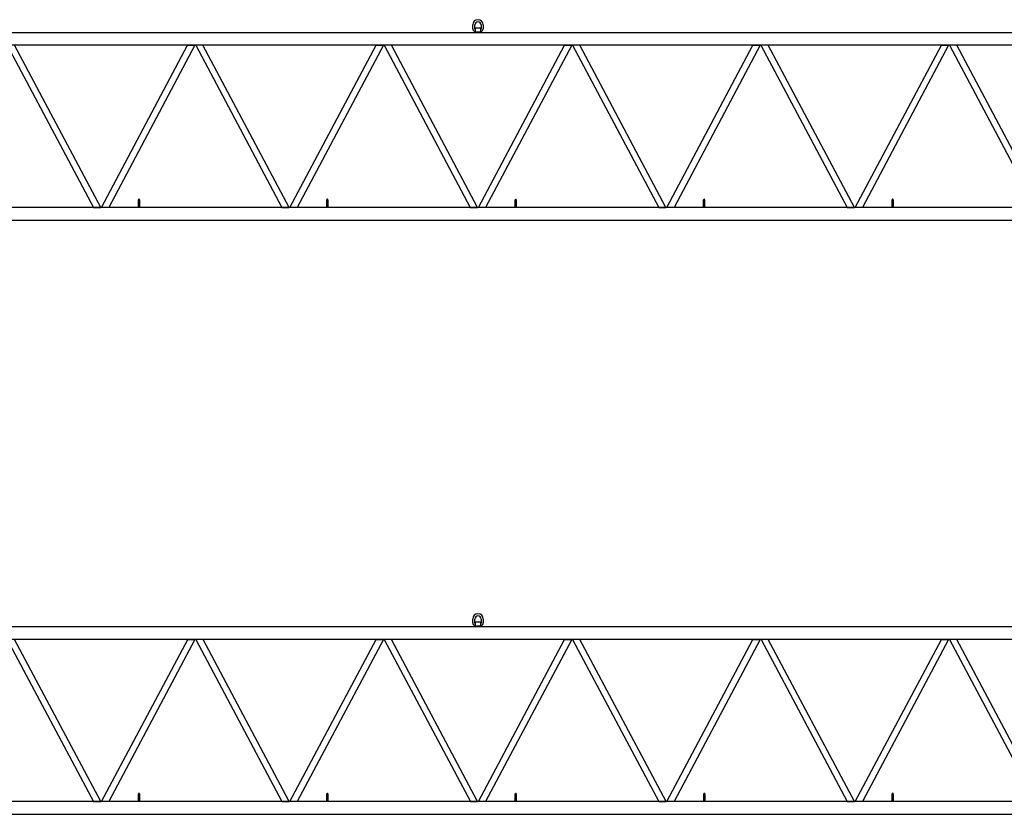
# Model space of a CAD drawing. Extents: x 11974 to 65910, y 18993 to 86132.
# Tile 31 of 37: x 50275 to 58093, y 56215 to 62528. Entities that reach past the tile are written whole.
import ezdxf

# ---------------------------------------------------------------- set-up
doc = ezdxf.new("R2010")
doc.units = 0
doc.header["$LTSCALE"] = 62.5
doc.header["$MEASUREMENT"] = 0
doc.layers.get('0').update_dxf_attribs({"linetype": 'CONTINUOUS'})
doc.layers.add('1', color=7, linetype='CONTINUOUS')

# ---------------------------------------------------------------- blocks, each defined once
blk = doc.blocks.new('*G22')
at = {"layer": '1', "color": 7, "linetype": 'CONTINUOUS'}
for p, q in [((48143.9241, 57706.223427), (59932.3371, 57706.223427)), ((53872.6311, 57734.897427), (53872.6311, 57766.145427)), ((53889.1326, 57734.897427), (53889.1326, 57766.145427)), ((53891.1336, 57739.145427), (53891.1336, 57732.855927)), ((53891.1336, 57732.855927), (53891.1336, 57714.395427)), ((53891.1336, 57714.395427), (53891.1336, 57711.149427)), ((53891.1336, 57711.149427), (53937.1296, 57711.149427)), ((53935.1331, 57741.146427), (53893.1346, 57741.146427)), ((53937.1296, 57732.855927), (53937.1296, 57739.145427)), ((53937.1296, 57714.395427), (53937.1296, 57732.855927)), ((53937.1296, 57711.149427), (53937.1296, 57714.395427)), ((53939.1306, 57766.145427), (53939.1306, 57734.897427)), ((53955.6321, 57766.145427), (53955.6321, 57734.897427)), ((59932.3371, 57604.622427), (48683.1336, 57604.622427)), ((50177.2326, 57604.622427), (50861.2881, 56316.224427)), ((50919.0291, 56316.224427), (50234.9751, 57604.622427)), ((50925.2331, 56316.224427), (51609.2916, 57604.622427)), ((51667.0296, 57604.622427), (50982.9741, 56316.224427)), ((51609.2916, 57604.622427), (51667.0296, 57604.622427)), ((51730.9746, 57604.622427), (51673.2321, 57604.622427)), ((51673.2321, 57604.622427), (52357.2861, 56316.224427)), ((52415.0331, 56316.224427), (51730.9746, 57604.622427)), ((52421.2311, 56316.224427), (53105.2911, 57604.622427)), ((53163.0291, 57604.622427), (52478.9736, 56316.224427)), ((53105.2911, 57604.622427), (53163.0291, 57604.622427)), ((53226.9741, 57604.622427), (53169.2316, 57604.622427)), ((53169.2316, 57604.622427), (53853.2856, 56316.224427)), ((53911.0326, 56316.224427), (53226.9741, 57604.622427)), ((53917.2306, 56316.224427), (54601.2891, 57604.622427)), ((54659.0316, 57604.622427), (53974.9731, 56316.224427)), ((54601.2891, 57604.622427), (54659.0316, 57604.622427)), ((54722.9721, 57604.622427), (54665.2341, 57604.622427)), ((54665.2341, 57604.622427), (55349.2896, 56316.224427)), ((55407.0321, 56316.224427), (54722.9721, 57604.622427)), ((55413.2346, 56316.224427), (56097.2886, 57604.622427)), ((56155.0311, 57604.622427), (55470.9771, 56316.224427)), ((56097.2886, 57604.622427), (56155.0311, 57604.622427)), ((56218.9761, 57604.622427), (56161.2336, 57604.622427)), ((56161.2336, 57604.622427), (56845.2891, 56316.224427)), ((56903.0316, 56316.224427), (56218.9761, 57604.622427)), ((56909.2341, 56316.224427), (57593.2881, 57604.622427)), ((57651.0306, 57604.622427), (56966.9766, 56316.224427)), ((57593.2881, 57604.622427), (57651.0306, 57604.622427)), ((57714.9756, 57604.622427), (57657.2331, 57604.622427)), ((57657.2331, 57604.622427), (58341.2871, 56316.224427)), ((58399.0296, 56316.224427), (57714.9756, 57604.622427)), ((51218.1321, 56320.224927), (51218.1321, 56377.226427)), ((51226.1346, 56377.226427), (51226.1346, 56320.224927)), ((52714.1316, 56320.224927), (52714.1316, 56377.226427)), ((52722.1326, 56377.226427), (52722.1326, 56320.224927)), ((54210.1311, 56320.224927), (54210.1311, 56377.226427)), ((54218.1321, 56377.226427), (54218.1321, 56320.224927)), ((55706.1306, 56320.224927), (55706.1306, 56377.226427)), ((55714.1316, 56377.226427), (55714.1316, 56320.224927)), ((57202.1331, 56320.224927), (57202.1331, 56377.226427)), ((57210.1311, 56377.226427), (57210.1311, 56320.224927)), ((59931.4311, 56316.224427), (48683.1336, 56316.224427)), ((50861.2881, 56316.224427), (50919.0291, 56316.224427)), ((50982.9741, 56316.224427), (50925.2331, 56316.224427)), ((51216.1326, 56316.224427), (51216.1326, 56320.224927)), ((51216.1326, 56320.224927), (51218.1321, 56320.224927)), ((51228.1341, 56316.224427), (51216.1326, 56316.224427)), ((51218.1321, 56320.224927), (51226.1346, 56320.224927)), ((51226.1346, 56320.224927), (51228.1341, 56320.224927)), ((51228.1341, 56320.224927), (51228.1341, 56316.224427)), ((52357.2861, 56316.224427), (52415.0331, 56316.224427)), ((52478.9736, 56316.224427), (52421.2311, 56316.224427)), ((52712.1306, 56316.224427), (52712.1306, 56320.224927)), ((52712.1306, 56320.224927), (52714.1316, 56320.224927)), ((52724.1336, 56316.224427), (52712.1306, 56316.224427)), ((52714.1316, 56320.224927), (52722.1326, 56320.224927)), ((52722.1326, 56320.224927), (52724.1336, 56320.224927)), ((52724.1336, 56320.224927), (52724.1336, 56316.224427)), ((53853.2856, 56316.224427), (53911.0326, 56316.224427)), ((53974.9731, 56316.224427), (53917.2306, 56316.224427)), ((54208.1301, 56316.224427), (54208.1301, 56320.224927)), ((54208.1301, 56320.224927), (54210.1311, 56320.224927)), ((54220.1331, 56316.224427), (54208.1301, 56316.224427)), ((54210.1311, 56320.224927), (54218.1321, 56320.224927)), ((54218.1321, 56320.224927), (54220.1331, 56320.224927)), ((54220.1331, 56320.224927), (54220.1331, 56316.224427)), ((55349.2896, 56316.224427), (55407.0321, 56316.224427)), ((55470.9771, 56316.224427), (55413.2346, 56316.224427)), ((55704.1341, 56316.224427), (55704.1341, 56320.224927)), ((55704.1341, 56320.224927), (55706.1306, 56320.224927)), ((55716.1326, 56316.224427), (55704.1341, 56316.224427)), ((55706.1306, 56320.224927), (55714.1316, 56320.224927)), ((55714.1316, 56320.224927), (55716.1326, 56320.224927)), ((55716.1326, 56320.224927), (55716.1326, 56316.224427)), ((56845.2891, 56316.224427), (56903.0316, 56316.224427)), ((56966.9766, 56316.224427), (56909.2341, 56316.224427)), ((57200.1336, 56316.224427), (57200.1336, 56320.224927)), ((57200.1336, 56320.224927), (57202.1331, 56320.224927)), ((57212.1306, 56316.224427), (57200.1336, 56316.224427)), ((57202.1331, 56320.224927), (57210.1311, 56320.224927)), ((57210.1311, 56320.224927), (57212.1306, 56320.224927)), ((57212.1306, 56320.224927), (57212.1306, 56316.224427)), ((48144.8361, 56214.623427), (59931.4311, 56214.623427))]:
    blk.add_line(p, q, dxfattribs=at)
for centre, radius, start, end in [((53914.1316, 57766.145427), 41.500854, 0, 180), ((53914.1316, 57766.145427), 24.998473, 0, 180), ((53894.1321, 57734.897427), 21.501159, 180, -98.01624), ((53894.1321, 57734.897427), 4.998779, 180, -126.84891), ((53893.1346, 57739.145427), 2.000427, 90, 180), ((53935.1331, 57739.145427), 1.99585, 0, 90), ((53934.1311, 57734.897427), 21.50068, -81.98587, -0.00211), ((53934.1266, 57734.897427), 5.002442, -53.11047, -0.00134), ((51222.1326, 56377.217427), 4.005432, 90, 179.8689), ((51222.1386, 56377.226427), 3.996277, 0, 90.065636), ((52718.1321, 56377.217427), 4.005432, 90, 179.8689), ((52718.1366, 56377.226427), 3.996277, 0, 90.065636), ((54214.1316, 56377.217427), 4.005432, 90, 179.8689), ((54214.1361, 56377.226427), 3.996277, 0, 90.065636), ((55710.1311, 56377.217427), 4.005432, 90, 179.8689), ((55710.1356, 56377.226427), 3.996277, 0, 90.065636), ((57206.1306, 56377.221927), 4.000854, 90, 179.93437), ((57206.1351, 56377.226427), 3.996277, 0, 90.065636)]:
    blk.add_arc(centre, radius, start, end, dxfattribs=at)
blk = doc.blocks.new('*G1212')
at = {"layer": '1', "color": 7, "linetype": 'CONTINUOUS'}
for p, q in [((53872.227145, 62454.881427), (53872.227145, 62486.129427)), ((53888.728645, 62454.881427), (53888.728645, 62486.129427)), ((53938.726645, 62486.129427), (53938.726645, 62454.881427)), ((53955.228145, 62486.129427), (53955.228145, 62454.881427)), ((48143.520145, 62426.207427), (59931.933145, 62426.207427)), ((53890.729645, 62459.129427), (53890.729645, 62452.839927)), ((53890.729645, 62452.839927), (53890.729645, 62434.379427)), ((53890.729645, 62434.379427), (53890.729645, 62431.133427)), ((53890.729645, 62431.133427), (53936.725645, 62431.133427)), ((53934.729145, 62461.130427), (53892.730645, 62461.130427)), ((53936.725645, 62452.839927), (53936.725645, 62459.129427)), ((53936.725645, 62434.379427), (53936.725645, 62452.839927)), ((53936.725645, 62431.133427), (53936.725645, 62434.379427)), ((59931.933145, 62324.606427), (48682.729645, 62324.606427)), ((50176.828645, 62324.606427), (50860.884145, 61036.208427)), ((50918.625145, 61036.208427), (50234.571145, 62324.606427)), ((50924.829145, 61036.208427), (51608.887645, 62324.606427)), ((51666.625645, 62324.606427), (50982.570145, 61036.208427)), ((51608.887645, 62324.606427), (51666.625645, 62324.606427)), ((51730.570645, 62324.606427), (51672.828145, 62324.606427)), ((51672.828145, 62324.606427), (52356.882145, 61036.208427)), ((52414.629145, 61036.208427), (51730.570645, 62324.606427)), ((52420.827145, 61036.208427), (53104.887145, 62324.606427)), ((53162.625145, 62324.606427), (52478.569645, 61036.208427)), ((53104.887145, 62324.606427), (53162.625145, 62324.606427)), ((53226.570145, 62324.606427), (53168.827645, 62324.606427)), ((53168.827645, 62324.606427), (53852.881645, 61036.208427)), ((53910.628645, 61036.208427), (53226.570145, 62324.606427)), ((53916.826645, 61036.208427), (54600.885145, 62324.606427)), ((54658.627645, 62324.606427), (53974.569145, 61036.208427)), ((54600.885145, 62324.606427), (54658.627645, 62324.606427)), ((54722.568145, 62324.606427), (54664.830145, 62324.606427)), ((54664.830145, 62324.606427), (55348.885645, 61036.208427)), ((55406.628145, 61036.208427), (54722.568145, 62324.606427)), ((55412.830645, 61036.208427), (56096.884645, 62324.606427)), ((56154.627145, 62324.606427), (55470.573145, 61036.208427)), ((56096.884645, 62324.606427), (56154.627145, 62324.606427)), ((56218.572145, 62324.606427), (56160.829645, 62324.606427)), ((56160.829645, 62324.606427), (56844.885145, 61036.208427)), ((56902.627645, 61036.208427), (56218.572145, 62324.606427)), ((56908.830145, 61036.208427), (57592.884145, 62324.606427)), ((57650.626645, 62324.606427), (56966.572645, 61036.208427)), ((57592.884145, 62324.606427), (57650.626645, 62324.606427)), ((57714.571645, 62324.606427), (57656.829145, 62324.606427)), ((57656.829145, 62324.606427), (58340.883145, 61036.208427)), ((58398.625645, 61036.208427), (57714.571645, 62324.606427)), ((51217.728145, 61040.208927), (51217.728145, 61097.210427)), ((51225.730645, 61097.210427), (51225.730645, 61040.208927)), ((52713.727645, 61040.208927), (52713.727645, 61097.210427)), ((52721.728645, 61097.210427), (52721.728645, 61040.208927)), ((54209.727145, 61040.208927), (54209.727145, 61097.210427)), ((54217.728145, 61097.210427), (54217.728145, 61040.208927)), ((55705.726645, 61040.208927), (55705.726645, 61097.210427)), ((55713.727645, 61097.210427), (55713.727645, 61040.208927)), ((57201.729145, 61040.208927), (57201.729145, 61097.210427)), ((57209.727145, 61097.210427), (57209.727145, 61040.208927)), ((59931.027145, 61036.208427), (48682.729645, 61036.208427)), ((50860.884145, 61036.208427), (50918.625145, 61036.208427)), ((50982.570145, 61036.208427), (50924.829145, 61036.208427)), ((51215.728645, 61036.208427), (51215.728645, 61040.208927)), ((51215.728645, 61040.208927), (51217.728145, 61040.208927)), ((51227.730145, 61036.208427), (51215.728645, 61036.208427)), ((51217.728145, 61040.208927), (51225.730645, 61040.208927)), ((51225.730645, 61040.208927), (51227.730145, 61040.208927)), ((51227.730145, 61040.208927), (51227.730145, 61036.208427)), ((52356.882145, 61036.208427), (52414.629145, 61036.208427)), ((52478.569645, 61036.208427), (52420.827145, 61036.208427)), ((52711.726645, 61036.208427), (52711.726645, 61040.208927)), ((52711.726645, 61040.208927), (52713.727645, 61040.208927)), ((52723.729645, 61036.208427), (52711.726645, 61036.208427)), ((52713.727645, 61040.208927), (52721.728645, 61040.208927)), ((52721.728645, 61040.208927), (52723.729645, 61040.208927)), ((52723.729645, 61040.208927), (52723.729645, 61036.208427)), ((53852.881645, 61036.208427), (53910.628645, 61036.208427)), ((53974.569145, 61036.208427), (53916.826645, 61036.208427)), ((54207.726145, 61036.208427), (54207.726145, 61040.208927)), ((54207.726145, 61040.208927), (54209.727145, 61040.208927)), ((54219.729145, 61036.208427), (54207.726145, 61036.208427)), ((54209.727145, 61040.208927), (54217.728145, 61040.208927)), ((54217.728145, 61040.208927), (54219.729145, 61040.208927)), ((54219.729145, 61040.208927), (54219.729145, 61036.208427)), ((55348.885645, 61036.208427), (55406.628145, 61036.208427)), ((55470.573145, 61036.208427), (55412.830645, 61036.208427)), ((55703.730145, 61036.208427), (55703.730145, 61040.208927)), ((55703.730145, 61040.208927), (55705.726645, 61040.208927)), ((55715.728645, 61036.208427), (55703.730145, 61036.208427)), ((55705.726645, 61040.208927), (55713.727645, 61040.208927)), ((55713.727645, 61040.208927), (55715.728645, 61040.208927)), ((55715.728645, 61040.208927), (55715.728645, 61036.208427)), ((56844.885145, 61036.208427), (56902.627645, 61036.208427)), ((56966.572645, 61036.208427), (56908.830145, 61036.208427)), ((57199.729645, 61036.208427), (57199.729645, 61040.208927)), ((57199.729645, 61040.208927), (57201.729145, 61040.208927)), ((57211.726645, 61036.208427), (57199.729645, 61036.208427)), ((57201.729145, 61040.208927), (57209.727145, 61040.208927)), ((57209.727145, 61040.208927), (57211.726645, 61040.208927)), ((57211.726645, 61040.208927), (57211.726645, 61036.208427)), ((48144.432145, 60934.607427), (59931.027145, 60934.607427))]:
    blk.add_line(p, q, dxfattribs=at)
for centre, radius, start, end in [((53913.727645, 62486.129427), 41.500854, 0, 180), ((53913.727645, 62486.129427), 24.998473, 0, 180), ((53893.728145, 62454.881427), 21.501159, 180, -98.01624), ((53893.728145, 62454.881427), 4.998779, 180, -126.84891), ((53892.730645, 62459.129427), 2.000427, 90, 180), ((53934.729145, 62459.129427), 1.99585, 0, 90), ((53933.727145, 62454.881427), 21.50068, -81.98587, -0.00211), ((53933.722645, 62454.881427), 5.002442, -53.11047, -0.00134), ((51221.728645, 61097.201427), 4.005432, 90, 179.8689), ((51221.734645, 61097.210427), 3.996277, 0, 90.065636), ((52717.728145, 61097.201427), 4.005432, 90, 179.8689), ((52717.732645, 61097.210427), 3.996277, 0, 90.065636), ((54213.727645, 61097.201427), 4.005432, 90, 179.8689), ((54213.732145, 61097.210427), 3.996277, 0, 90.065636), ((55709.727145, 61097.201427), 4.005432, 90, 179.8689), ((55709.731645, 61097.210427), 3.996277, 0, 90.065636), ((57205.726645, 61097.205927), 4.000854, 90, 179.93437), ((57205.731145, 61097.210427), 3.996277, 0, 90.065636)]:
    blk.add_arc(centre, radius, start, end, dxfattribs=at)

msp = doc.modelspace()

# ---------------------------------------------------------------- block references
at = {"color": 7, "linetype": 'CONTINUOUS'}
for name in ['*G1212', '*G22']:
    msp.add_blockref(name, (0, 0), dxfattribs=at)

doc.saveas('drawing.dxf')
